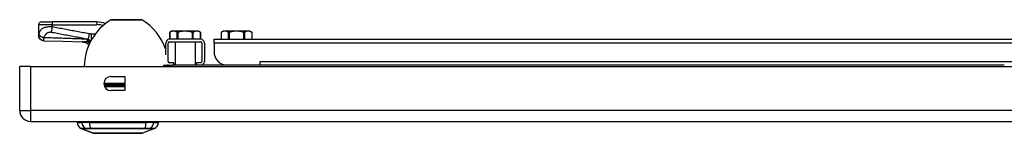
# Model space of a CAD drawing. Header units: inches. Extents: x 5 to 160, y 9 to 87.
# Tile 1 of 203: x 4.73 to 19.02, y 9.02 to 10.66. Entities that reach past the tile are written whole.
import ezdxf

# ---------------------------------------------------------------- set-up
doc = ezdxf.new("R2010")
doc.units = ezdxf.units.IN
doc.header["$MEASUREMENT"] = 0
doc.layers.add('Visible Edges(ANSI)', color=7, linetype='Continuous', lineweight=25)
doc.layers.add('Visible Tangent Edges(ANSI)', color=7, linetype='Continuous', lineweight=25)

msp = doc.modelspace()

# ---------------------------------------------------------------- linework, layer by layer
at = {"layer": 'Visible Edges(ANSI)'}
for p, q in [((5.005, 10.592), (5.005, 10.44)), ((5.044, 10.632), (5.201, 10.632)), ((5.851, 10.632), (5.201, 10.632)), ((6.064, 10.665), (6.497, 10.665)), ((5.005, 10.44), (5.005, 10.439)), ((6.935, 10.498), (6.908, 10.482)), ((6.908, 10.482), (6.908, 10.38)), ((6.962, 10.498), (6.935, 10.498)), ((7.131, 10.498), (6.962, 10.498)), ((7.301, 10.498), (7.131, 10.498)), ((7.327, 10.498), (7.301, 10.498)), ((7.327, 10.498), (7.354, 10.482)), ((7.354, 10.482), (7.354, 10.38)), ((7.682, 10.498), (7.655, 10.482)), ((7.655, 10.482), (7.655, 10.38)), ((7.709, 10.498), (7.682, 10.498)), ((7.878, 10.498), (7.709, 10.498)), ((8.048, 10.498), (7.878, 10.498)), ((8.074, 10.498), (8.048, 10.498)), ((8.074, 10.498), (8.101, 10.482)), ((8.101, 10.482), (8.101, 10.38)), ((6.85, 10.157), (6.85, 10.326)), ((6.886, 10.059), (6.886, 10.326)), ((7.358, 10.38), (6.904, 10.38)), ((6.904, 10.344), (7.358, 10.344)), ((6.987, 10.344), (6.987, 10.005)), ((7.276, 10.344), (7.276, 10.005)), ((7.376, 10.326), (7.376, 10.059)), ((7.412, 10.326), (7.412, 10.059)), ((7.551, 10.38), (19.307, 10.38)), ((7.551, 10.326), (7.551, 10.38)), ((7.551, 10.326), (7.551, 10.202)), ((6.966, 10.041), (6.904, 10.041)), ((6.966, 10.005), (6.966, 10.041)), ((7.296, 10.005), (7.296, 10.041)), ((7.358, 10.041), (7.296, 10.041)), ((8.221, 10.005), (8.221, 10.059)), ((8.221, 10.059), (8.221, 10.059)), ((8.221, 10.005), (8.221, 10.059)), ((8.221, 10.059), (8.221, 10.059)), ((4.73, 9.348), (4.73, 9.987)), ((4.891, 9.987), (4.73, 9.987)), ((4.891, 9.987), (34.487, 9.987)), ((6.819, 10.005), (6.944, 10.005)), ((6.819, 10.005), (6.819, 9.987)), ((19.024, 10.005), (6.944, 10.005)), ((7.734, 10.005), (7.734, 10.005)), ((6.054, 9.838), (6.257, 9.838)), ((6.257, 9.838), (6.257, 9.635)), ((6.257, 9.635), (6.054, 9.635)), ((4.891, 9.187), (34.487, 9.187)), ((5.564, 9.171), (5.632, 9.171)), ((5.742, 9.171), (5.632, 9.171)), ((5.742, 9.171), (6.566, 9.171)), ((6.677, 9.171), (6.566, 9.171)), ((6.677, 9.171), (6.745, 9.171)), ((5.797, 9.016), (5.623, 9.084)), ((6.685, 9.084), (6.511, 9.016))]:
    msp.add_line(p, q, dxfattribs=at)
at = {"layer": 'Visible Edges(ANSI)', "flags": 128}
for points in [[(5.082, 10.36), (5.067, 10.361), (5.052, 10.366), (5.039, 10.374), (5.027, 10.384), (5.018, 10.396), (5.01, 10.409), (5.006, 10.424), (5.005, 10.439)], [(6.908, 10.482), (6.908, 10.482), (6.908, 10.482), (6.908, 10.482), (6.908, 10.482), (6.908, 10.482), (6.908, 10.482), (6.908, 10.482), (6.908, 10.482), (6.909, 10.482), (6.909, 10.482), (6.909, 10.482), (6.909, 10.482), (6.909, 10.482), (6.909, 10.483), (6.909, 10.483), (6.909, 10.483), (6.909, 10.483), (6.91, 10.483), (6.91, 10.483), (6.91, 10.483), (6.91, 10.483), (6.91, 10.483), (6.911, 10.483), (6.911, 10.483)], [(6.962, 10.498), (6.96, 10.498), (6.957, 10.498), (6.955, 10.498), (6.953, 10.497), (6.951, 10.497), (6.949, 10.497), (6.947, 10.497), (6.945, 10.496), (6.943, 10.496), (6.941, 10.495), (6.939, 10.495), (6.937, 10.494), (6.935, 10.494), (6.933, 10.493), (6.931, 10.492), (6.928, 10.491), (6.926, 10.491), (6.924, 10.49), (6.922, 10.489), (6.92, 10.488), (6.918, 10.487), (6.915, 10.486), (6.913, 10.485), (6.911, 10.483)], [(7.012, 10.483), (7.01, 10.485), (7.008, 10.486), (7.006, 10.487), (7.003, 10.488), (7.001, 10.489), (6.999, 10.49), (6.997, 10.491), (6.995, 10.491), (6.993, 10.492), (6.991, 10.493), (6.988, 10.494), (6.986, 10.494), (6.984, 10.495), (6.982, 10.495), (6.98, 10.496), (6.978, 10.496), (6.976, 10.497), (6.974, 10.497), (6.972, 10.497), (6.97, 10.497), (6.968, 10.498), (6.966, 10.498), (6.964, 10.498), (6.962, 10.498)], [(7.012, 10.483), (7.013, 10.483), (7.013, 10.483), (7.014, 10.483), (7.014, 10.483), (7.015, 10.483), (7.016, 10.482), (7.016, 10.482), (7.017, 10.482), (7.018, 10.482), (7.018, 10.482), (7.019, 10.482), (7.02, 10.482), (7.02, 10.482), (7.021, 10.482), (7.022, 10.482), (7.023, 10.482), (7.024, 10.482), (7.024, 10.482), (7.025, 10.483), (7.026, 10.483), (7.027, 10.483), (7.028, 10.483), (7.029, 10.483), (7.03, 10.483)], [(7.131, 10.498), (7.127, 10.498), (7.123, 10.498), (7.119, 10.498), (7.115, 10.497), (7.111, 10.497), (7.107, 10.497), (7.102, 10.497), (7.098, 10.496), (7.094, 10.496), (7.09, 10.495), (7.086, 10.495), (7.082, 10.494), (7.078, 10.494), (7.073, 10.493), (7.069, 10.492), (7.065, 10.491), (7.061, 10.491), (7.056, 10.49), (7.052, 10.489), (7.048, 10.488), (7.043, 10.487), (7.039, 10.486), (7.034, 10.485), (7.03, 10.483)], [(7.233, 10.483), (7.228, 10.485), (7.224, 10.486), (7.219, 10.487), (7.215, 10.488), (7.211, 10.489), (7.206, 10.49), (7.202, 10.491), (7.198, 10.491), (7.193, 10.492), (7.189, 10.493), (7.185, 10.494), (7.181, 10.494), (7.177, 10.495), (7.172, 10.495), (7.168, 10.496), (7.164, 10.496), (7.16, 10.497), (7.156, 10.497), (7.152, 10.497), (7.148, 10.497), (7.144, 10.498), (7.139, 10.498), (7.135, 10.498), (7.131, 10.498)], [(7.233, 10.483), (7.234, 10.483), (7.235, 10.483), (7.236, 10.483), (7.236, 10.483), (7.237, 10.483), (7.238, 10.482), (7.239, 10.482), (7.24, 10.482), (7.241, 10.482), (7.241, 10.482), (7.242, 10.482), (7.243, 10.482), (7.244, 10.482), (7.244, 10.482), (7.245, 10.482), (7.246, 10.482), (7.246, 10.482), (7.247, 10.482), (7.247, 10.483), (7.248, 10.483), (7.249, 10.483), (7.249, 10.483), (7.25, 10.483), (7.25, 10.483)], [(7.301, 10.498), (7.299, 10.498), (7.297, 10.498), (7.295, 10.498), (7.293, 10.497), (7.291, 10.497), (7.289, 10.497), (7.286, 10.497), (7.284, 10.496), (7.282, 10.496), (7.28, 10.495), (7.278, 10.495), (7.276, 10.494), (7.274, 10.494), (7.272, 10.493), (7.27, 10.492), (7.268, 10.491), (7.266, 10.491), (7.263, 10.49), (7.261, 10.489), (7.259, 10.488), (7.257, 10.487), (7.255, 10.486), (7.252, 10.485), (7.25, 10.483)], [(7.352, 10.483), (7.349, 10.485), (7.347, 10.486), (7.345, 10.487), (7.343, 10.488), (7.341, 10.489), (7.338, 10.49), (7.336, 10.491), (7.334, 10.491), (7.332, 10.492), (7.33, 10.493), (7.328, 10.494), (7.326, 10.494), (7.324, 10.495), (7.321, 10.495), (7.319, 10.496), (7.317, 10.496), (7.315, 10.497), (7.313, 10.497), (7.311, 10.497), (7.309, 10.497), (7.307, 10.498), (7.305, 10.498), (7.303, 10.498), (7.301, 10.498)], [(7.352, 10.483), (7.352, 10.483), (7.352, 10.483), (7.352, 10.483), (7.353, 10.483), (7.353, 10.483), (7.353, 10.483), (7.353, 10.483), (7.353, 10.483), (7.353, 10.483), (7.353, 10.483), (7.354, 10.482), (7.354, 10.482), (7.354, 10.482), (7.354, 10.482), (7.354, 10.482), (7.354, 10.482), (7.354, 10.482), (7.354, 10.482), (7.354, 10.482), (7.354, 10.482), (7.354, 10.482), (7.354, 10.482), (7.354, 10.482), (7.354, 10.482)], [(7.655, 10.482), (7.655, 10.482), (7.655, 10.482), (7.655, 10.482), (7.655, 10.482), (7.655, 10.482), (7.655, 10.482), (7.655, 10.482), (7.655, 10.482), (7.655, 10.482), (7.656, 10.482), (7.656, 10.482), (7.656, 10.482), (7.656, 10.482), (7.656, 10.483), (7.656, 10.483), (7.656, 10.483), (7.656, 10.483), (7.657, 10.483), (7.657, 10.483), (7.657, 10.483), (7.657, 10.483), (7.657, 10.483), (7.658, 10.483), (7.658, 10.483)], [(7.709, 10.498), (7.707, 10.498), (7.704, 10.498), (7.702, 10.498), (7.7, 10.497), (7.698, 10.497), (7.696, 10.497), (7.694, 10.497), (7.692, 10.496), (7.69, 10.496), (7.688, 10.495), (7.686, 10.495), (7.684, 10.494), (7.682, 10.494), (7.68, 10.493), (7.678, 10.492), (7.675, 10.491), (7.673, 10.491), (7.671, 10.49), (7.669, 10.489), (7.667, 10.488), (7.665, 10.487), (7.662, 10.486), (7.66, 10.485), (7.658, 10.483)], [(7.759, 10.483), (7.757, 10.485), (7.755, 10.486), (7.753, 10.487), (7.75, 10.488), (7.748, 10.489), (7.746, 10.49), (7.744, 10.491), (7.742, 10.491), (7.74, 10.492), (7.738, 10.493), (7.735, 10.494), (7.733, 10.494), (7.731, 10.495), (7.729, 10.495), (7.727, 10.496), (7.725, 10.496), (7.723, 10.497), (7.721, 10.497), (7.719, 10.497), (7.717, 10.497), (7.715, 10.498), (7.713, 10.498), (7.711, 10.498), (7.709, 10.498)], [(7.759, 10.483), (7.76, 10.483), (7.76, 10.483), (7.761, 10.483), (7.761, 10.483), (7.762, 10.483), (7.763, 10.482), (7.763, 10.482), (7.764, 10.482), (7.765, 10.482), (7.765, 10.482), (7.766, 10.482), (7.767, 10.482), (7.767, 10.482), (7.768, 10.482), (7.769, 10.482), (7.77, 10.482), (7.771, 10.482), (7.771, 10.482), (7.772, 10.483), (7.773, 10.483), (7.774, 10.483), (7.775, 10.483), (7.776, 10.483), (7.777, 10.483)], [(7.878, 10.498), (7.874, 10.498), (7.87, 10.498), (7.866, 10.498), (7.862, 10.497), (7.858, 10.497), (7.854, 10.497), (7.849, 10.497), (7.845, 10.496), (7.841, 10.496), (7.837, 10.495), (7.833, 10.495), (7.829, 10.494), (7.825, 10.494), (7.82, 10.493), (7.816, 10.492), (7.812, 10.491), (7.808, 10.491), (7.803, 10.49), (7.799, 10.489), (7.795, 10.488), (7.79, 10.487), (7.786, 10.486), (7.781, 10.485), (7.777, 10.483)], [(7.98, 10.483), (7.975, 10.485), (7.971, 10.486), (7.966, 10.487), (7.962, 10.488), (7.958, 10.489), (7.953, 10.49), (7.949, 10.491), (7.945, 10.491), (7.94, 10.492), (7.936, 10.493), (7.932, 10.494), (7.928, 10.494), (7.924, 10.495), (7.919, 10.495), (7.915, 10.496), (7.911, 10.496), (7.907, 10.497), (7.903, 10.497), (7.899, 10.497), (7.895, 10.497), (7.891, 10.498), (7.886, 10.498), (7.882, 10.498), (7.878, 10.498)], [(7.98, 10.483), (7.981, 10.483), (7.982, 10.483), (7.983, 10.483), (7.983, 10.483), (7.984, 10.483), (7.985, 10.482), (7.986, 10.482), (7.987, 10.482), (7.987, 10.482), (7.988, 10.482), (7.989, 10.482), (7.99, 10.482), (7.991, 10.482), (7.991, 10.482), (7.992, 10.482), (7.993, 10.482), (7.993, 10.482), (7.994, 10.482), (7.994, 10.483), (7.995, 10.483), (7.996, 10.483), (7.996, 10.483), (7.997, 10.483), (7.997, 10.483)], [(8.048, 10.498), (8.046, 10.498), (8.044, 10.498), (8.042, 10.498), (8.04, 10.497), (8.038, 10.497), (8.036, 10.497), (8.033, 10.497), (8.031, 10.496), (8.029, 10.496), (8.027, 10.495), (8.025, 10.495), (8.023, 10.494), (8.021, 10.494), (8.019, 10.493), (8.017, 10.492), (8.015, 10.491), (8.013, 10.491), (8.01, 10.49), (8.008, 10.489), (8.006, 10.488), (8.004, 10.487), (8.002, 10.486), (7.999, 10.485), (7.997, 10.483)], [(8.099, 10.483), (8.096, 10.485), (8.094, 10.486), (8.092, 10.487), (8.09, 10.488), (8.087, 10.489), (8.085, 10.49), (8.083, 10.491), (8.081, 10.491), (8.079, 10.492), (8.077, 10.493), (8.075, 10.494), (8.073, 10.494), (8.07, 10.495), (8.068, 10.495), (8.066, 10.496), (8.064, 10.496), (8.062, 10.497), (8.06, 10.497), (8.058, 10.497), (8.056, 10.497), (8.054, 10.498), (8.052, 10.498), (8.05, 10.498), (8.048, 10.498)], [(8.099, 10.483), (8.099, 10.483), (8.099, 10.483), (8.099, 10.483), (8.099, 10.483), (8.1, 10.483), (8.1, 10.483), (8.1, 10.483), (8.1, 10.483), (8.1, 10.483), (8.1, 10.483), (8.101, 10.482), (8.101, 10.482), (8.101, 10.482), (8.101, 10.482), (8.101, 10.482), (8.101, 10.482), (8.101, 10.482), (8.101, 10.482), (8.101, 10.482), (8.101, 10.482), (8.101, 10.482), (8.101, 10.482), (8.101, 10.482), (8.101, 10.482)], [(5.082, 10.36), (5.36, 10.351), (5.638, 10.341)], [(5.735, 10.297), (5.723, 10.308), (5.709, 10.317), (5.695, 10.325), (5.681, 10.332), (5.668, 10.336), (5.656, 10.339), (5.646, 10.34), (5.638, 10.341)], [(5.799, 9.016), (5.8, 9.016), (5.801, 9.016), (5.803, 9.016), (5.806, 9.016), (5.81, 9.016), (5.814, 9.016), (5.82, 9.016), (5.826, 9.016), (5.833, 9.016), (5.841, 9.016), (5.85, 9.016), (5.859, 9.016), (5.869, 9.016), (5.88, 9.016), (5.891, 9.016), (5.903, 9.016), (5.916, 9.016), (5.929, 9.016), (5.943, 9.016), (5.957, 9.016), (5.972, 9.016), (5.987, 9.016), (6.002, 9.016), (6.018, 9.016), (6.035, 9.016), (6.051, 9.016), (6.068, 9.016), (6.085, 9.016), (6.102, 9.016), (6.12, 9.016), (6.137, 9.016), (6.155, 9.016), (6.172, 9.016), (6.189, 9.016), (6.207, 9.016), (6.224, 9.016), (6.241, 9.016), (6.258, 9.016), (6.274, 9.016), (6.291, 9.016), (6.307, 9.016), (6.322, 9.016), (6.337, 9.016), (6.352, 9.016), (6.366, 9.016), (6.38, 9.016), (6.393, 9.016), (6.406, 9.016), (6.418, 9.016), (6.429, 9.016), (6.44, 9.016), (6.45, 9.016), (6.459, 9.016), (6.467, 9.016), (6.475, 9.016), (6.482, 9.016), (6.489, 9.016), (6.494, 9.016), (6.499, 9.016), (6.503, 9.016), (6.506, 9.016), (6.508, 9.016), (6.509, 9.016), (6.509, 9.016)]]:
    msp.add_lwpolyline(points, dxfattribs=at)
at = {"layer": 'Visible Edges(ANSI)'}
for centre, radius, start, end in [((5.044, 10.592), 0.0394, 90, 180), ((6.468, 9.977), 0.8, 121.0449, 179.3089), ((5.851, 10.317), 0.315, 66.909, 90), ((6.064, 10.649), 0.0156, 90, 121.0449), ((6.497, 10.649), 0.0156, 58.9551, 90), ((6.092, 9.977), 0.8, 18.697, 58.9551), ((5.574, 10.182), 0.197, 35.271, 37.2505), ((6.904, 10.326), 0.0539, 90, 180), ((6.904, 10.326), 0.018, 90, 180), ((7.358, 10.326), 0.0539, 0, 90), ((7.358, 10.326), 0.018, 0, 90), ((7.748, 10.202), 0.197, 180, 270), ((6.904, 10.059), 0.0539, 231.5535, 270), ((6.092, 9.977), 0.8, 5.1186, 7.2057), ((6.904, 10.059), 0.018, 180, 270), ((6.092, 9.977), 0.8, 1.9806, 2.0803), ((7.358, 10.059), 0.018, 270, 0), ((7.358, 10.059), 0.0539, 270, 0), ((6.054, 9.737), 0.102, 90, 270), ((4.891, 9.348), 0.161, 180, 270), ((5.681, 9.187), 0.118, 187.9413, 240.2709), ((5.623, 9.163), 0.0394, 143.1301, 168.463), ((6.628, 9.187), 0.118, 299.7291, 352.0587), ((6.686, 9.163), 0.0394, 11.537, 36.8699), ((5.627, 9.093), 0.00984, 240.2709, 248.7495), ((5.799, 9.021), 0.00492, 248.7495, 269.7912), ((6.509, 9.021), 0.00492, 270.2088, 291.2505), ((6.682, 9.093), 0.00984, 291.2505, 299.7291)]:
    msp.add_arc(centre, radius, start, end, dxfattribs=at)
at = {"layer": 'Visible Tangent Edges(ANSI)'}
for p, q in [((5.201, 10.592), (5.005, 10.592)), ((5.201, 10.632), (5.201, 10.592)), ((5.201, 10.56), (5.201, 10.592)), ((5.201, 10.592), (5.851, 10.592)), ((5.851, 10.632), (5.851, 10.592)), ((6.505, 10.662), (6.055, 10.662)), ((5.739, 10.459), (5.725, 10.385)), ((5.828, 10.457), (5.768, 10.457)), ((5.768, 10.457), (5.768, 10.364)), ((6.911, 10.38), (6.911, 10.483)), ((7.012, 10.483), (7.012, 10.38)), ((7.03, 10.38), (7.03, 10.483)), ((7.233, 10.483), (7.233, 10.38)), ((7.25, 10.38), (7.25, 10.483)), ((7.352, 10.483), (7.352, 10.38)), ((7.658, 10.38), (7.658, 10.483)), ((7.759, 10.483), (7.759, 10.38)), ((7.777, 10.38), (7.777, 10.483)), ((7.98, 10.483), (7.98, 10.38)), ((7.997, 10.38), (7.997, 10.483)), ((8.099, 10.483), (8.099, 10.38)), ((5.76, 10.356), (5.76, 10.354)), ((5.764, 10.356), (5.76, 10.356)), ((19.306, 10.326), (7.551, 10.326)), ((8.221, 10.059), (19.305, 10.059)), ((4.891, 9.348), (4.891, 9.987)), ((6.944, 9.987), (6.944, 10.005)), ((5.953, 9.745), (6.257, 9.745)), ((6.257, 9.73), (5.953, 9.73)), ((6.257, 9.708), (5.957, 9.708)), ((5.963, 9.693), (6.257, 9.693)), ((4.73, 9.348), (4.891, 9.348)), ((34.487, 9.348), (4.891, 9.348)), ((4.891, 9.187), (4.891, 9.348)), ((5.623, 9.084), (5.797, 9.016)), ((5.689, 9.084), (5.689, 9.084)), ((5.762, 9.084), (5.762, 9.084)), ((6.546, 9.084), (6.547, 9.084)), ((6.62, 9.084), (6.62, 9.084))]:
    msp.add_line(p, q, dxfattribs=at)
at = {"layer": 'Visible Tangent Edges(ANSI)', "flags": 128}
for points in [[(5.008, 10.456), (5.008, 10.455), (5.008, 10.454), (5.007, 10.453), (5.007, 10.452), (5.007, 10.451), (5.007, 10.451), (5.007, 10.45), (5.007, 10.449), (5.006, 10.448), (5.006, 10.448), (5.006, 10.447), (5.006, 10.446), (5.006, 10.446), (5.006, 10.445), (5.005, 10.444), (5.005, 10.444), (5.005, 10.443), (5.005, 10.443), (5.005, 10.442), (5.005, 10.442), (5.005, 10.441), (5.005, 10.441), (5.005, 10.44), (5.005, 10.44)], [(5.005, 10.44), (5.005, 10.436), (5.005, 10.431), (5.006, 10.426), (5.007, 10.422), (5.008, 10.417), (5.01, 10.412), (5.012, 10.408), (5.014, 10.403), (5.017, 10.399), (5.02, 10.394), (5.023, 10.39), (5.027, 10.386), (5.03, 10.383), (5.035, 10.379), (5.039, 10.376), (5.043, 10.373), (5.048, 10.371), (5.052, 10.368), (5.057, 10.366), (5.062, 10.365), (5.067, 10.364), (5.071, 10.363), (5.076, 10.362), (5.081, 10.361)], [(5.201, 10.56), (5.183, 10.56), (5.166, 10.56), (5.148, 10.559), (5.132, 10.558), (5.117, 10.555), (5.104, 10.552), (5.091, 10.549), (5.08, 10.545), (5.071, 10.54), (5.062, 10.536), (5.055, 10.531), (5.048, 10.526), (5.042, 10.52), (5.037, 10.515), (5.032, 10.509), (5.028, 10.504), (5.024, 10.498), (5.021, 10.492), (5.018, 10.486), (5.015, 10.48), (5.013, 10.474), (5.011, 10.468), (5.009, 10.462), (5.008, 10.456)], [(5.008, 10.456), (5.009, 10.453), (5.01, 10.451), (5.011, 10.448), (5.013, 10.446), (5.014, 10.443), (5.016, 10.441), (5.018, 10.438), (5.021, 10.435), (5.023, 10.433), (5.026, 10.43), (5.029, 10.428), (5.033, 10.425), (5.036, 10.423), (5.04, 10.42), (5.043, 10.418), (5.047, 10.416), (5.051, 10.414), (5.055, 10.412), (5.06, 10.41), (5.064, 10.408), (5.068, 10.407), (5.072, 10.405), (5.076, 10.404), (5.08, 10.403)], [(5.08, 10.403), (5.082, 10.408), (5.084, 10.413), (5.087, 10.419), (5.089, 10.424), (5.092, 10.428), (5.095, 10.433), (5.098, 10.438), (5.101, 10.443), (5.105, 10.447), (5.109, 10.452), (5.112, 10.456), (5.117, 10.46), (5.121, 10.464), (5.125, 10.468), (5.13, 10.472), (5.135, 10.475), (5.141, 10.478), (5.147, 10.481), (5.153, 10.483), (5.159, 10.485), (5.166, 10.486), (5.173, 10.487), (5.18, 10.486), (5.188, 10.485)], [(5.201, 10.56), (5.201, 10.556), (5.2, 10.553), (5.2, 10.55), (5.199, 10.546), (5.199, 10.543), (5.198, 10.54), (5.197, 10.536), (5.197, 10.533), (5.196, 10.53), (5.196, 10.526), (5.195, 10.523), (5.194, 10.52), (5.194, 10.517), (5.193, 10.514), (5.193, 10.511), (5.192, 10.508), (5.191, 10.505), (5.191, 10.502), (5.19, 10.499), (5.19, 10.496), (5.189, 10.493), (5.189, 10.49), (5.188, 10.488), (5.188, 10.485)], [(5.188, 10.485), (5.21, 10.481), (5.232, 10.477), (5.255, 10.473), (5.277, 10.468), (5.3, 10.464), (5.322, 10.46), (5.344, 10.456), (5.367, 10.452), (5.389, 10.447), (5.412, 10.443), (5.434, 10.439), (5.456, 10.435), (5.479, 10.431), (5.501, 10.427), (5.523, 10.422), (5.546, 10.418), (5.568, 10.414), (5.591, 10.41), (5.613, 10.406), (5.635, 10.401), (5.658, 10.397), (5.68, 10.393), (5.703, 10.389), (5.725, 10.385)], [(5.739, 10.459), (5.717, 10.463), (5.694, 10.468), (5.672, 10.472), (5.649, 10.476), (5.627, 10.48), (5.605, 10.484), (5.582, 10.489), (5.56, 10.493), (5.537, 10.497), (5.515, 10.501), (5.493, 10.505), (5.47, 10.509), (5.448, 10.514), (5.425, 10.518), (5.403, 10.522), (5.381, 10.526), (5.358, 10.53), (5.336, 10.535), (5.313, 10.539), (5.291, 10.543), (5.269, 10.547), (5.246, 10.551), (5.224, 10.556), (5.201, 10.56)], [(5.768, 10.457), (5.767, 10.457), (5.766, 10.457), (5.764, 10.457), (5.763, 10.457), (5.762, 10.457), (5.761, 10.457), (5.76, 10.457), (5.758, 10.457), (5.757, 10.457), (5.756, 10.457), (5.755, 10.457), (5.754, 10.457), (5.752, 10.457), (5.751, 10.458), (5.75, 10.458), (5.749, 10.458), (5.748, 10.458), (5.746, 10.458), (5.745, 10.458), (5.744, 10.458), (5.743, 10.459), (5.741, 10.459), (5.74, 10.459), (5.739, 10.459)], [(5.081, 10.361), (5.08, 10.362), (5.08, 10.363), (5.08, 10.364), (5.08, 10.365), (5.08, 10.366), (5.08, 10.367), (5.08, 10.368), (5.08, 10.37), (5.079, 10.372), (5.079, 10.373), (5.079, 10.375), (5.079, 10.377), (5.079, 10.379), (5.079, 10.381), (5.079, 10.382), (5.08, 10.384), (5.08, 10.386), (5.08, 10.389), (5.08, 10.391), (5.08, 10.393), (5.08, 10.395), (5.08, 10.398), (5.08, 10.4), (5.08, 10.403)], [(5.707, 10.381), (5.681, 10.382), (5.655, 10.383), (5.629, 10.384), (5.603, 10.385), (5.577, 10.386), (5.551, 10.387), (5.524, 10.388), (5.498, 10.389), (5.472, 10.39), (5.446, 10.391), (5.42, 10.392), (5.394, 10.393), (5.368, 10.394), (5.341, 10.395), (5.315, 10.396), (5.289, 10.396), (5.263, 10.397), (5.237, 10.398), (5.211, 10.399), (5.185, 10.4), (5.159, 10.401), (5.132, 10.401), (5.106, 10.402), (5.08, 10.403)], [(5.082, 10.36), (5.082, 10.36), (5.082, 10.36), (5.082, 10.36), (5.082, 10.36), (5.082, 10.36), (5.082, 10.36), (5.081, 10.36), (5.081, 10.36), (5.081, 10.36), (5.081, 10.36), (5.081, 10.36), (5.081, 10.36), (5.081, 10.36), (5.081, 10.36), (5.081, 10.36), (5.081, 10.36), (5.081, 10.36), (5.081, 10.361), (5.081, 10.361), (5.081, 10.361), (5.081, 10.361), (5.081, 10.361), (5.081, 10.361), (5.081, 10.361)], [(5.712, 10.344), (5.709, 10.343), (5.706, 10.343), (5.702, 10.343), (5.699, 10.343), (5.695, 10.342), (5.692, 10.342), (5.689, 10.342), (5.685, 10.342), (5.682, 10.341), (5.679, 10.341), (5.676, 10.341), (5.673, 10.341), (5.67, 10.341), (5.667, 10.341), (5.664, 10.341), (5.661, 10.341), (5.658, 10.341), (5.655, 10.34), (5.652, 10.34), (5.649, 10.34), (5.646, 10.341), (5.643, 10.341), (5.641, 10.341), (5.638, 10.341)], [(5.76, 10.356), (5.758, 10.357), (5.755, 10.358), (5.753, 10.359), (5.751, 10.36), (5.748, 10.361), (5.746, 10.362), (5.744, 10.363), (5.742, 10.364), (5.739, 10.365), (5.737, 10.366), (5.735, 10.367), (5.733, 10.368), (5.731, 10.369), (5.728, 10.37), (5.726, 10.371), (5.724, 10.372), (5.722, 10.373), (5.72, 10.375), (5.718, 10.376), (5.716, 10.377), (5.714, 10.378), (5.712, 10.379), (5.709, 10.38), (5.707, 10.381)], [(5.76, 10.354), (5.758, 10.353), (5.756, 10.353), (5.754, 10.352), (5.753, 10.352), (5.751, 10.351), (5.749, 10.351), (5.747, 10.35), (5.745, 10.35), (5.743, 10.349), (5.741, 10.349), (5.739, 10.348), (5.737, 10.348), (5.735, 10.347), (5.733, 10.347), (5.731, 10.347), (5.729, 10.346), (5.727, 10.346), (5.725, 10.346), (5.723, 10.345), (5.721, 10.345), (5.719, 10.345), (5.717, 10.344), (5.715, 10.344), (5.712, 10.344)], [(5.725, 10.385), (5.727, 10.383), (5.729, 10.382), (5.73, 10.381), (5.732, 10.379), (5.734, 10.378), (5.735, 10.377), (5.737, 10.376), (5.739, 10.374), (5.74, 10.373), (5.742, 10.372), (5.744, 10.371), (5.745, 10.37), (5.747, 10.369), (5.749, 10.368), (5.75, 10.367), (5.752, 10.366), (5.754, 10.365), (5.755, 10.365), (5.757, 10.364), (5.759, 10.363), (5.761, 10.362), (5.762, 10.361), (5.764, 10.361), (5.766, 10.36)], [(5.763, 10.354), (5.763, 10.354), (5.762, 10.354), (5.762, 10.354), (5.762, 10.354), (5.762, 10.354), (5.762, 10.354), (5.762, 10.354), (5.762, 10.354), (5.762, 10.354), (5.762, 10.354), (5.761, 10.354), (5.761, 10.354), (5.761, 10.354), (5.761, 10.354), (5.761, 10.354), (5.761, 10.354), (5.761, 10.354), (5.761, 10.354), (5.761, 10.354), (5.76, 10.354), (5.76, 10.354), (5.76, 10.354), (5.76, 10.354), (5.76, 10.354)], [(5.687, 9.085), (5.681, 9.085), (5.676, 9.085), (5.672, 9.085), (5.667, 9.085), (5.663, 9.085), (5.659, 9.085), (5.655, 9.085), (5.651, 9.085), (5.647, 9.085), (5.644, 9.085), (5.641, 9.085), (5.638, 9.085), (5.636, 9.085), (5.633, 9.085), (5.631, 9.085), (5.629, 9.085), (5.628, 9.085), (5.626, 9.085), (5.625, 9.085), (5.624, 9.085), (5.623, 9.085), (5.623, 9.085), (5.622, 9.085), (5.622, 9.085)], [(5.623, 9.084), (5.624, 9.084), (5.624, 9.084), (5.624, 9.084), (5.625, 9.084), (5.626, 9.084), (5.628, 9.084), (5.629, 9.084), (5.631, 9.084), (5.633, 9.084), (5.635, 9.084), (5.637, 9.084), (5.64, 9.084), (5.643, 9.084), (5.646, 9.084), (5.649, 9.084), (5.653, 9.084), (5.656, 9.084), (5.66, 9.084), (5.664, 9.084), (5.669, 9.084), (5.673, 9.084), (5.678, 9.084), (5.683, 9.084), (5.689, 9.084)], [(5.761, 9.085), (5.757, 9.085), (5.753, 9.085), (5.748, 9.085), (5.744, 9.085), (5.74, 9.085), (5.736, 9.085), (5.733, 9.085), (5.729, 9.085), (5.725, 9.085), (5.722, 9.085), (5.718, 9.085), (5.715, 9.085), (5.712, 9.085), (5.709, 9.085), (5.706, 9.085), (5.703, 9.085), (5.701, 9.085), (5.698, 9.085), (5.696, 9.085), (5.694, 9.085), (5.692, 9.085), (5.69, 9.085), (5.688, 9.085), (5.687, 9.085)], [(5.689, 9.084), (5.69, 9.084), (5.692, 9.084), (5.694, 9.084), (5.696, 9.084), (5.698, 9.084), (5.7, 9.084), (5.703, 9.084), (5.705, 9.084), (5.708, 9.084), (5.711, 9.084), (5.714, 9.084), (5.717, 9.084), (5.72, 9.084), (5.723, 9.084), (5.727, 9.084), (5.73, 9.084), (5.734, 9.084), (5.738, 9.084), (5.742, 9.084), (5.745, 9.084), (5.749, 9.084), (5.754, 9.084), (5.758, 9.084), (5.762, 9.084)], [(6.547, 9.085), (6.516, 9.085), (6.484, 9.085), (6.451, 9.085), (6.419, 9.085), (6.386, 9.085), (6.353, 9.085), (6.32, 9.085), (6.287, 9.085), (6.253, 9.085), (6.22, 9.085), (6.187, 9.085), (6.154, 9.085), (6.12, 9.085), (6.087, 9.085), (6.054, 9.085), (6.021, 9.085), (5.988, 9.085), (5.955, 9.085), (5.922, 9.085), (5.889, 9.085), (5.857, 9.085), (5.825, 9.085), (5.793, 9.085), (5.761, 9.085)], [(5.762, 9.084), (5.794, 9.084), (5.826, 9.084), (5.858, 9.084), (5.89, 9.084), (5.922, 9.084), (5.955, 9.084), (5.988, 9.084), (6.021, 9.084), (6.054, 9.084), (6.087, 9.084), (6.12, 9.084), (6.154, 9.084), (6.187, 9.084), (6.22, 9.084), (6.253, 9.084), (6.286, 9.084), (6.32, 9.084), (6.353, 9.084), (6.385, 9.084), (6.418, 9.084), (6.451, 9.084), (6.483, 9.084), (6.515, 9.084), (6.546, 9.084)], [(5.88, 9.016), (5.873, 9.016), (5.867, 9.016), (5.861, 9.016), (5.855, 9.016), (5.85, 9.016), (5.844, 9.016), (5.839, 9.016), (5.835, 9.016), (5.83, 9.016), (5.826, 9.016), (5.822, 9.016), (5.819, 9.016), (5.815, 9.016), (5.812, 9.016), (5.809, 9.016), (5.807, 9.016), (5.805, 9.016), (5.803, 9.016), (5.801, 9.016), (5.8, 9.016), (5.799, 9.016), (5.798, 9.016), (5.798, 9.016), (5.797, 9.016)], [(5.927, 9.016), (5.925, 9.016), (5.922, 9.016), (5.92, 9.016), (5.918, 9.016), (5.916, 9.016), (5.914, 9.016), (5.912, 9.016), (5.91, 9.016), (5.908, 9.016), (5.906, 9.016), (5.904, 9.016), (5.902, 9.016), (5.9, 9.016), (5.898, 9.016), (5.896, 9.016), (5.894, 9.016), (5.892, 9.016), (5.891, 9.016), (5.889, 9.016), (5.887, 9.016), (5.885, 9.016), (5.883, 9.016), (5.881, 9.016), (5.88, 9.016)], [(6.382, 9.016), (6.366, 9.016), (6.349, 9.016), (6.331, 9.016), (6.313, 9.016), (6.294, 9.016), (6.275, 9.016), (6.256, 9.016), (6.236, 9.016), (6.216, 9.016), (6.195, 9.016), (6.175, 9.016), (6.154, 9.016), (6.134, 9.016), (6.113, 9.016), (6.093, 9.016), (6.073, 9.016), (6.053, 9.016), (6.033, 9.016), (6.014, 9.016), (5.995, 9.016), (5.977, 9.016), (5.96, 9.016), (5.943, 9.016), (5.927, 9.016)], [(6.429, 9.016), (6.427, 9.016), (6.425, 9.016), (6.423, 9.016), (6.422, 9.016), (6.42, 9.016), (6.418, 9.016), (6.416, 9.016), (6.414, 9.016), (6.412, 9.016), (6.41, 9.016), (6.408, 9.016), (6.406, 9.016), (6.404, 9.016), (6.402, 9.016), (6.4, 9.016), (6.398, 9.016), (6.396, 9.016), (6.394, 9.016), (6.392, 9.016), (6.39, 9.016), (6.388, 9.016), (6.386, 9.016), (6.384, 9.016), (6.382, 9.016)], [(6.511, 9.016), (6.511, 9.016), (6.511, 9.016), (6.51, 9.016), (6.509, 9.016), (6.507, 9.016), (6.506, 9.016), (6.504, 9.016), (6.502, 9.016), (6.499, 9.016), (6.496, 9.016), (6.493, 9.016), (6.49, 9.016), (6.486, 9.016), (6.482, 9.016), (6.478, 9.016), (6.474, 9.016), (6.469, 9.016), (6.464, 9.016), (6.459, 9.016), (6.453, 9.016), (6.447, 9.016), (6.441, 9.016), (6.435, 9.016), (6.429, 9.016)], [(6.622, 9.085), (6.62, 9.085), (6.619, 9.085), (6.617, 9.085), (6.615, 9.085), (6.613, 9.085), (6.61, 9.085), (6.608, 9.085), (6.605, 9.085), (6.602, 9.085), (6.6, 9.085), (6.597, 9.085), (6.593, 9.085), (6.59, 9.085), (6.587, 9.085), (6.583, 9.085), (6.58, 9.085), (6.576, 9.085), (6.572, 9.085), (6.568, 9.085), (6.564, 9.085), (6.56, 9.085), (6.556, 9.085), (6.552, 9.085), (6.547, 9.085)], [(6.547, 9.084), (6.551, 9.084), (6.555, 9.084), (6.559, 9.084), (6.563, 9.084), (6.567, 9.084), (6.571, 9.084), (6.574, 9.084), (6.578, 9.084), (6.582, 9.084), (6.585, 9.084), (6.588, 9.084), (6.592, 9.084), (6.595, 9.084), (6.598, 9.084), (6.601, 9.084), (6.603, 9.084), (6.606, 9.084), (6.608, 9.084), (6.611, 9.084), (6.613, 9.084), (6.615, 9.084), (6.617, 9.084), (6.618, 9.084), (6.62, 9.084)], [(6.62, 9.084), (6.625, 9.084), (6.63, 9.084), (6.635, 9.084), (6.64, 9.084), (6.644, 9.084), (6.648, 9.084), (6.652, 9.084), (6.656, 9.084), (6.659, 9.084), (6.663, 9.084), (6.666, 9.084), (6.669, 9.084), (6.671, 9.084), (6.674, 9.084), (6.676, 9.084), (6.678, 9.084), (6.679, 9.084), (6.681, 9.084), (6.682, 9.084), (6.683, 9.084), (6.684, 9.084), (6.685, 9.084), (6.685, 9.084), (6.685, 9.084)], [(6.686, 9.085), (6.686, 9.085), (6.686, 9.085), (6.685, 9.085), (6.685, 9.085), (6.684, 9.085), (6.682, 9.085), (6.681, 9.085), (6.679, 9.085), (6.677, 9.085), (6.675, 9.085), (6.673, 9.085), (6.67, 9.085), (6.667, 9.085), (6.664, 9.085), (6.661, 9.085), (6.658, 9.085), (6.654, 9.085), (6.65, 9.085), (6.646, 9.085), (6.641, 9.085), (6.637, 9.085), (6.632, 9.085), (6.627, 9.085), (6.622, 9.085)]]:
    msp.add_lwpolyline(points, dxfattribs=at)
at = {"layer": 'Visible Tangent Edges(ANSI)'}
for centre, radius, start, end in [((5.851, 10.317), 0.276, 71.1953, 90), ((5.799, 9.021), 0.00492, 248.7495, 269.7912)]:
    msp.add_arc(centre, radius, start, end, dxfattribs=at)
for centre, major_axis, ratio, start_param, end_param in [((2.229, 10.752), (3.673, -0.28), 0.09119, 5.963131, 5.978489), ((5.721, 10.456), (-0.005, -0.118), 0.119705, 5.400993, 5.962795), ((5.697, 10.157), (-0.063, 0.186), 0.76978, 5.53385, 5.771273), ((2.248, 10.851), (3.672, -0.383), 0.123492, 5.999185, 6.003337), ((5.76, 10.186), (0.096, -0.172), 0.627605, 2.397952, 2.411005), ((5.743, 9.187), (0, -0.118), 0.946806, 4.850991, 5.760348), ((5.78, 9.187), (0, -0.118), 0.321806, 4.850991, 5.760348), ((6.528, 9.187), (0, -0.118), 0.321806, 0.522838, 1.432195), ((6.566, 9.187), (0, -0.118), 0.946806, 0.522838, 1.432195), ((5.691, 9.093), (0.00009, -0.00984), 0.948405, 5.751701, 5.992347), ((5.763, 9.093), (-0.00003, -0.00984), 0.317047, 5.761322, 6.001968), ((6.546, 9.093), (0.00003, -0.00984), 0.317047, 0.281217, 0.521863), ((6.617, 9.093), (-0.00009, -0.00984), 0.948405, 0.290838, 0.531485)]:
    msp.add_ellipse(centre, major_axis=major_axis, ratio=ratio, start_param=start_param, end_param=end_param, dxfattribs=at)

doc.saveas('drawing.dxf')
